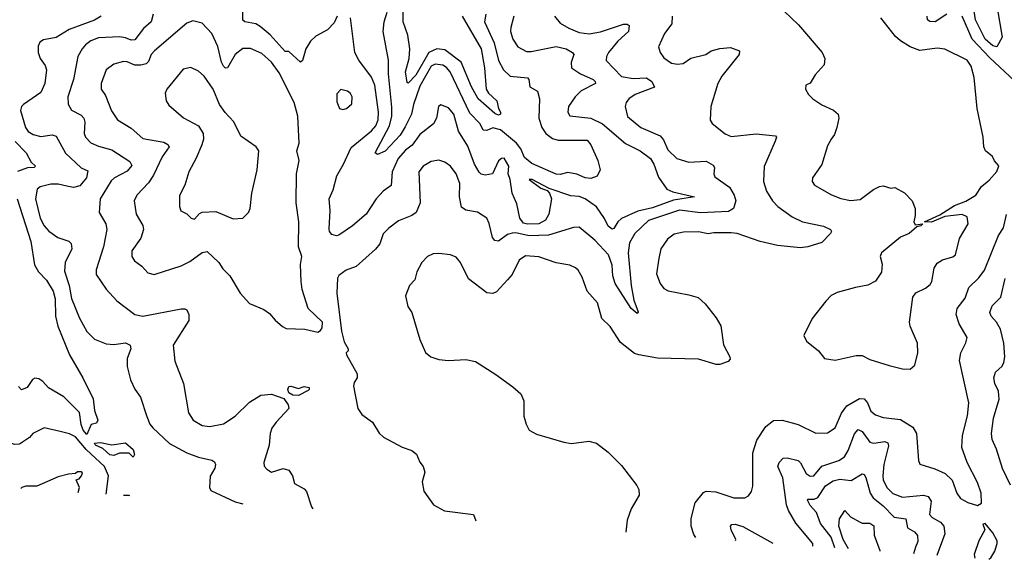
# Model space of a CAD drawing. Extents: x 1246230 to 1426786, y 660032 to 763141.
# Tile 9 of 256: x 1259076 to 1264194, y 670182 to 672986. Entities that reach past the tile are written whole.
import ezdxf

# ---------------------------------------------------------------- set-up
doc = ezdxf.new("R2010")
doc.units = 0

msp = doc.modelspace()

# ---------------------------------------------------------------- linework, layer by layer
at = {"layer": '0CON10XD'}
for points in [[(1261375.8, 673005), (1261474.8, 672835), (1261491.9, 672735), (1261500.5, 672625), (1261512.2, 672605), (1261556.4, 672565), (1261564.5, 672525), (1261575.6, 672505), (1261575.3, 672494.7), (1261565, 672490.4), (1261545, 672498.5), (1261459.2, 672575), (1261425, 672637.5), (1261370.5, 672765), (1261285, 672829.4), (1261245, 672834.4), (1261202.8, 672815), (1261135, 672698.5), (1261095, 672656.7), (1261090.5, 672660.5), (1261081.5, 672715), (1261099.7, 672785), (1261104.1, 672835), (1261094, 672905), (1261070, 672975), (1261068.1, 673095)], [(1263014, 673065), (1263125, 672959.2), (1263248, 672815), (1263261.2, 672785), (1263257.7, 672752.3), (1263210.9, 672699.1), (1263185, 672656.7), (1263163.3, 672645), (1263160.8, 672625), (1263176.6, 672596.6), (1263199.2, 672575), (1263245, 672543.3), (1263306.6, 672516.6), (1263330, 672495), (1263334.1, 672474.1), (1263323.7, 672426.3), (1263310.7, 672389.3), (1263294.5, 672365.5), (1263275, 672331.2), (1263246, 672234), (1263197.5, 672165), (1263195.8, 672145), (1263206.8, 672126.8), (1263296.1, 672076.1), (1263345, 672056.4), (1263395, 672046.4), (1263445, 672051.9), (1263515, 672104.4), (1263545, 672118.6), (1263565, 672122), (1263605, 672110), (1263625, 672113.8), (1263675.7, 672085.7), (1263715, 672044), (1263731.1, 672005), (1263731.7, 671968.3), (1263724, 671935), (1263730.7, 671920.7), (1263770, 671925), (1263760, 671915), (1263740, 671910), (1263700, 671875), (1263654.2, 671855.8), (1263556, 671775), (1263548.8, 671755), (1263558.8, 671715), (1263555.8, 671674.2), (1263525, 671627.5), (1263485, 671606.2), (1263420, 671595), (1263325, 671567.8), (1263295, 671552.2), (1263265.8, 671524.2), (1263195, 671433.1), (1263151.4, 671345), (1263165.8, 671315.8), (1263227.5, 671265), (1263260, 671225), (1263315, 671216.7), (1263425, 671241.4), (1263455, 671240.8), (1263495, 671220.8), (1263595, 671190), (1263665, 671172), (1263705, 671170)], [(1264157.2, 673047.1), (1264183.2, 672895), (1264155, 672845.4), (1264135, 672849.4), (1264094.8, 672884.8), (1264044.4, 672984.4), (1264030.6, 673075)], [(1259498.6, 673005), (1259465, 672982.9), (1259332.2, 672935), (1259265, 672893.6), (1259198.7, 672881.3), (1259180.7, 672869.3), (1259171.7, 672848.3), (1259170.9, 672815), (1259182.2, 672785), (1259208.5, 672748.5), (1259215.4, 672725), (1259205.9, 672654.1), (1259185, 672607.8), (1259095.3, 672544.7), (1259085.3, 672534.7), (1259079.6, 672515), (1259105, 672425.8), (1259119.6, 672405), (1259145, 672389.1), (1259185, 672378.9), (1259245, 672387.5), (1259265, 672380.6), (1259313, 672293), (1259395, 672216.2), (1259430, 672200), (1259422.5, 672165), (1259387.6, 672122.4), (1259355, 672113.9), (1259320.6, 672120.6), (1259275, 672131.9), (1259237.9, 672132.1), (1259182.3, 672117.7), (1259165.7, 672105), (1259157.5, 672055), (1259182.1, 671955), (1259202.4, 671915), (1259227.9, 671887.9), (1259274.3, 671854.2), (1259332, 671835), (1259343.8, 671823.8), (1259346.7, 671795), (1259311.3, 671725), (1259308.9, 671678.9), (1259332.4, 671605), (1259345, 671537.5), (1259386.4, 671435), (1259424.5, 671365), (1259465.4, 671325.4), (1259525, 671302.2), (1259565, 671298.5), (1259625, 671306.8), (1259650.6, 671295), (1259653.8, 671275), (1259634.6, 671225), (1259633.9, 671183.9), (1259651.5, 671115), (1259675, 671066), (1259703.3, 671025), (1259736.9, 670925), (1259752.2, 670885), (1259767.5, 670865), (1259854, 670784), (1259945, 670735.3), (1260005, 670713.1), (1260075, 670697.1), (1260087.9, 670687.9), (1260094.2, 670675), (1260090.6, 670655), (1260066.4, 670613.6), (1260062.5, 670555), (1260069.8, 670539.8), (1260195, 670481.4), (1260235, 670470.4)], [(1259769.2, 673015), (1259760, 672975), (1259719.9, 672940.1), (1259675, 672880.5), (1259655, 672878.8), (1259625, 672892.5), (1259595, 672897.3), (1259485, 672891.6), (1259445, 672875.3), (1259418.5, 672855), (1259399.6, 672835), (1259377.7, 672795), (1259354.7, 672675.3), (1259325.5, 672585), (1259327.8, 672547.8), (1259345.3, 672515.3), (1259395, 672490), (1259408.8, 672475), (1259414, 672454), (1259410.7, 672395), (1259417.3, 672375), (1259445.3, 672345.3), (1259485, 672329.6), (1259555, 672309.6), (1259648.5, 672248.5), (1259658.1, 672228.1), (1259635, 672199.7), (1259569.4, 672165), (1259550.9, 672149.2), (1259494.6, 672055), (1259488.9, 671985), (1259522.7, 671925), (1259528.1, 671895), (1259511.5, 671805), (1259473.1, 671686.9), (1259472.6, 671662.6), (1259525.4, 671585.4), (1259580, 671525), (1259675, 671454.5), (1259715, 671445.5), (1259915, 671484.4), (1259935, 671484.3), (1259945, 671478), (1259954.4, 671455), (1259955, 671423.3), (1259873.3, 671295), (1259882.2, 671212.2), (1259928.1, 671095), (1259953, 670943), (1259977.5, 670905), (1260025, 670877.1), (1260065, 670871.9), (1260135, 670886.9), (1260195, 670925.6), (1260270.7, 670999.3), (1260330, 671035), (1260385, 671039.4), (1260448.3, 671018.3), (1260472, 670985), (1260475.5, 670965), (1260408.9, 670895), (1260387.2, 670862.8), (1260378.5, 670835), (1260372.7, 670775), (1260345.7, 670685), (1260345.8, 670665.8), (1260359.7, 670649.7), (1260385, 670635.6), (1260445, 670654.8), (1260475.3, 670645), (1260494.3, 670615), (1260505, 670575.7), (1260555, 670548.6), (1260567.1, 670535), (1260592.9, 670455), (1260598.9, 670444.4)], [(1260726.7, 673005), (1260710.5, 672969.5), (1260676.3, 672933.7), (1260615, 672900), (1260587.9, 672875), (1260563.9, 672835), (1260546.2, 672773.8), (1260535, 672766), (1260475, 672821.2), (1260455, 672820), (1260377, 672907), (1260325, 672950.9), (1260304, 672964), (1260246.7, 672975), (1260235, 672984.2), (1260236.1, 673046.1)], [(1261645, 673004), (1261628.2, 672945), (1261627.3, 672925), (1261640, 672885), (1261665, 672844.5), (1261710.5, 672820.5), (1261735, 672820.4), (1261865, 672847.1), (1261917.1, 672835), (1261948.8, 672815), (1261956, 672805), (1261942.7, 672762.7), (1261944, 672735), (1261990.6, 672705), (1262056.7, 672675), (1262068.1, 672665), (1262069.2, 672655), (1261995, 672616.7), (1261962.7, 672585), (1261928.9, 672535), (1261925.6, 672505), (1261935, 672486), (1262045, 672474.7), (1262105.2, 672445.2), (1262225, 672343.3), (1262301.5, 672305), (1262355, 672265.4), (1262372.7, 672235), (1262396.9, 672166.9), (1262440, 672105), (1262471.5, 672091.5), (1262584.3, 672065.7), (1262475, 672048.8), (1262365, 672008.1), (1262289.5, 671990.5), (1262205, 671952.3), (1262185.4, 671935), (1262165, 671900.6), (1262155, 671897.8), (1262135, 671912.5), (1262115, 671953.3), (1262073.7, 672013.7), (1262015.2, 672055.2), (1261985, 672067.9), (1261940.7, 672070.7), (1261828.3, 672108.3), (1261740, 672155), (1261723.6, 672156.4), (1261785, 672111.2), (1261817.7, 672097.7), (1261830, 672085), (1261840, 672055), (1261826.2, 671975), (1261808.9, 671945), (1261775, 671926), (1261715, 671923.6), (1261695, 671929.2), (1261675.3, 671955), (1261659.3, 672029.3), (1261636.7, 672085), (1261626.2, 672155), (1261615.6, 672185), (1261618.1, 672225), (1261595, 672265.8), (1261580, 672265), (1261565, 672252), (1261534.4, 672185.6), (1261495, 672178.2), (1261475, 672183.3), (1261465, 672193.1), (1261439.7, 672235), (1261405, 672328.1), (1261356, 672406), (1261332.7, 672495), (1261305, 672527.5), (1261265, 672544), (1261252.9, 672535), (1261243.3, 672475), (1261227.1, 672445), (1261155, 672388.8), (1261116.2, 672333.8), (1261081.9, 672308.1), (1261042.8, 672265), (1261012, 672195), (1261006.4, 672125), (1260965, 672095.5), (1260929.1, 672055), (1260877.5, 671975), (1260805, 671914.4), (1260735, 671866.7), (1260723.2, 671863.2), (1260699.1, 671869.1), (1260685.8, 671885), (1260685, 671900), (1260690.4, 671995), (1260684.5, 672055), (1260705, 672102.5), (1260724.5, 672175.5), (1260759.5, 672235), (1260798.6, 672321.4), (1260905, 672407.8), (1260926.5, 672435), (1260939.2, 672465), (1260941.6, 672505), (1260922.3, 672645), (1260905, 672687.1), (1260838.5, 672775), (1260817.1, 672815), (1260795.6, 672995.6)], [(1261855.6, 673005), (1261885, 672968.6), (1261931.2, 672941.2), (1261985, 672920), (1262036.9, 672913.1), (1262095, 672922.2), (1262215, 672963.5), (1262233, 672963), (1262243.8, 672955), (1262240, 672925), (1262184.7, 672875), (1262137.1, 672815), (1262126.9, 672795), (1262125, 672773.8), (1262205, 672690.8), (1262265, 672679.7), (1262335, 672684.6), (1262362.2, 672665), (1262375.8, 672635), (1262275, 672598), (1262241.8, 672575), (1262227.9, 672555), (1262223.1, 672535), (1262235, 672483.1), (1262305, 672426.2), (1262405, 672382.7), (1262421.8, 672361.8), (1262445, 672309.4), (1262492.5, 672265), (1262555, 672246), (1262645, 672250.9), (1262680.6, 672230.6), (1262687.9, 672217.9), (1262684.3, 672185), (1262689.1, 672169.1), (1262765.3, 672115.3), (1262790, 672075), (1262799.2, 672045), (1262785.8, 672005), (1262760.4, 671989.6), (1262615, 671982.3), (1262505, 671996.9), (1262345, 671943.3), (1262272.9, 671875), (1262245, 671826.2), (1262238.9, 671775), (1262254.5, 671604.5), (1262269.1, 671529.1), (1262291.2, 671468.8), (1262285, 671458.8), (1262255, 671486), (1262171.9, 671615), (1262160, 671655), (1262155, 671710.8), (1262137.5, 671765), (1262065, 671840.4), (1261985, 671907.1), (1261955, 671906.5), (1261824, 671866), (1261725, 671862.9), (1261655, 671878.8), (1261635, 671877.6), (1261611, 671869), (1261565, 671835.6), (1261545, 671839.2), (1261533.8, 671853.8), (1261517, 671927), (1261504.4, 671955), (1261455, 671986.4), (1261395, 671996.4), (1261372.4, 672012.4), (1261362.3, 672065), (1261363.9, 672135), (1261345.3, 672185), (1261315, 672224.5), (1261285, 672245.4), (1261255, 672255.3), (1261215, 672249.3), (1261173.1, 672225), (1261151.5, 672195), (1261156.8, 672035), (1261136.4, 671985), (1261115, 671968.8), (1261045, 671941.1), (1260995, 671903.3), (1260966.1, 671873.9), (1260948.1, 671821.9), (1260925, 671792.9), (1260825, 671703.1), (1260772.5, 671685), (1260733.9, 671656.1), (1260727.6, 671642.4), (1260723.8, 671565), (1260748.2, 671368.2), (1260762.1, 671312.1), (1260783.3, 671275), (1260782.5, 671265), (1260772.5, 671255), (1260773.8, 671245), (1260830.9, 671145), (1260829.5, 671125), (1260815, 671101.2), (1260811.7, 671081.7), (1260834.2, 670965), (1260854.3, 670934.3), (1260910, 670895), (1260945, 670837.5), (1260966.4, 670816.4), (1261064.1, 670764.1), (1261115, 670746.7), (1261138.3, 670728.3), (1261155, 670687.5), (1261173.6, 670663.6), (1261181.2, 670635), (1261168, 670585), (1261175.9, 670535.9), (1261226.2, 670465), (1261284.5, 670434.5), (1261434.3, 670414.3), (1261446.8, 670381.2)], [(1261499.1, 673015), (1261491.4, 672975), (1261542.2, 672865), (1261565, 672774.2), (1261590.4, 672725), (1261625, 672692.5), (1261715, 672683.3), (1261723.3, 672675), (1261727.6, 672637.6), (1261767.5, 672615), (1261778.1, 672575), (1261775.3, 672475), (1261790.3, 672425), (1261811.3, 672395), (1261845, 672369.5), (1261875, 672359.3), (1262025, 672359.2), (1262044.3, 672335), (1262081.2, 672255), (1262093.8, 672205), (1262077, 672173), (1262045, 672160.5), (1262015, 672163.8), (1261972.5, 672182.5), (1261925, 672192.5), (1261885, 672180.8), (1261865, 672182.5), (1261738.4, 672238.4), (1261699.8, 672269.8), (1261680.5, 672315), (1261657.7, 672345), (1261575, 672412.9), (1261535.3, 672424.7), (1261505, 672410), (1261485, 672412.7), (1261468.8, 672445), (1261415, 672500.7), (1261314.1, 672715), (1261295, 672737.8), (1261275, 672750.3), (1261235, 672755.6), (1261214.4, 672745), (1261155, 672640.8), (1261122.3, 672545), (1261113.2, 672495), (1261080.1, 672429.9), (1261053.2, 672386.8), (1260975, 672302.9), (1260935.8, 672285.8), (1260924.4, 672295), (1260998.1, 672435), (1261011.1, 672485), (1261010.9, 672530.9), (1260992.8, 672705), (1260993.5, 672775), (1260966, 672925), (1260970.3, 672975), (1260986.5, 673025)], [(1262467.1, 673005), (1262465.8, 672965), (1262428.6, 672915), (1262396.7, 672845), (1262405, 672816.2), (1262425, 672787.5), (1262465, 672760.6), (1262495.5, 672754.5), (1262525, 672759.2), (1262565, 672785.8), (1262642.5, 672805), (1262670, 672825), (1262715, 672837.1), (1262771.7, 672841.7), (1262817.5, 672825), (1262816.7, 672805), (1262726.6, 672693.4), (1262704.7, 672655), (1262668.2, 672535), (1262665, 672463.3), (1262675, 672446), (1262742.8, 672392.8), (1262775, 672379.4), (1262905, 672393.1), (1263005, 672382.5), (1263010, 672375), (1263003.8, 672355), (1262946, 672224), (1262941.8, 672145), (1262958.2, 672095), (1262988.8, 672045), (1263017.5, 672015), (1263092.3, 671962.3), (1263145, 671935.4), (1263255, 671913.1), (1263291.2, 671895), (1263296.2, 671885), (1263291.2, 671875), (1263245, 671827.5), (1263173.3, 671805), (1263135, 671801.4), (1263015, 671812.9), (1262924.3, 671834.3), (1262805, 671874.7), (1262775, 671878.5), (1262685, 671879.1), (1262655, 671873.1), (1262605, 671883.2), (1262527.3, 671882.7), (1262478.8, 671871.2), (1262444, 671846), (1262409.4, 671795), (1262398, 671745), (1262386.9, 671665), (1262404.4, 671615), (1262425, 671590), (1262447, 671577), (1262555, 671556.9), (1262602, 671542), (1262639.5, 671509.5), (1262696.3, 671436.3), (1262720, 671395), (1262735, 671296.7), (1262766.7, 671235), (1262768.3, 671221.7), (1262759.5, 671210.5), (1262715, 671194), (1262695.9, 671194.1), (1262605, 671221.9), (1262392.1, 671227.9), (1262295, 671243.8), (1262272.2, 671252.2), (1262199.4, 671309.4), (1262145, 671392.5), (1262102.7, 671432.7), (1262080, 671515), (1262026.5, 671575), (1261998.9, 671648.9), (1261978.2, 671685), (1261965, 671696.2), (1261935, 671711.1), (1261865, 671721.8), (1261775, 671754), (1261705, 671758.5), (1261673.1, 671736.9), (1261635, 671661.9), (1261611.8, 671635), (1261555, 671572), (1261535, 671563.3), (1261505, 671566), (1261409.6, 671639.6), (1261366.5, 671725), (1261345, 671751.9), (1261315, 671764.4), (1261255, 671771.4), (1261225, 671768.6), (1261195, 671756), (1261165.8, 671725), (1261140, 671675), (1261129.2, 671635), (1261102.9, 671605), (1261080.5, 671550.5), (1261094.2, 671495), (1261114, 671465), (1261156, 671325), (1261186.1, 671256.1), (1261213.9, 671233.9), (1261255, 671221.2), (1261305, 671216), (1261395, 671220), (1261445, 671210), (1261551.7, 671141.7), (1261639.1, 671079.1), (1261681.2, 671041.2), (1261696, 671005), (1261696.4, 670926.4), (1261708.8, 670885), (1261725, 670853.3), (1261762.3, 670832.3), (1261905, 670790), (1261945, 670784), (1262035, 670796.7), (1262075, 670785.8), (1262135, 670738.5), (1262205, 670668.7), (1262284.4, 670565), (1262294, 670545), (1262296.7, 670515), (1262253.8, 670445), (1262233.3, 670385), (1262226.7, 670323)], [(1263895, 673015.3), (1263835, 672974.6), (1263806.4, 672976.4), (1263794.3, 672985), (1263792.5, 673005)], [(1264273.9, 672643.9), (1264118.2, 672788.2), (1264027.6, 672885), (1263974.5, 673004.5)], [(1260625, 671362.5), (1260639.3, 671370.7), (1260647.5, 671385), (1260650, 671415), (1260574.7, 671484.7), (1260545, 671583.3), (1260539.1, 671625), (1260535.8, 671714.2), (1260542, 671755), (1260525.8, 671805), (1260526.4, 671935), (1260512.5, 672035), (1260514, 672185), (1260529.1, 672255), (1260516.8, 672305), (1260527.7, 672345), (1260521.1, 672485), (1260502.5, 672555), (1260425, 672709.1), (1260385, 672765.4), (1260335, 672811.1), (1260275, 672836.8), (1260235, 672836.2), (1260195, 672804.5), (1260155.7, 672735), (1260145, 672734.2), (1260135, 672744.2), (1260125, 672766), (1260106.1, 672846.1), (1260074.6, 672915), (1260025, 672968.5), (1259975, 672979.4), (1259945, 672968.1), (1259776.2, 672825), (1259759.6, 672805), (1259745, 672768), (1259732.6, 672757.4), (1259705, 672749.2), (1259675, 672749.2), (1259635, 672767.7), (1259615, 672769.6), (1259564.6, 672755.4), (1259525.7, 672725), (1259500, 672655), (1259499.5, 672625), (1259521.8, 672591.8), (1259552.6, 672512.6), (1259583.3, 672465), (1259655, 672422.2), (1259715, 672369.5), (1259825, 672349.6), (1259845, 672338.1), (1259853.1, 672325), (1259816.5, 672273.5), (1259771.2, 672178.8), (1259745, 672138.9), (1259684.4, 672075), (1259671.4, 672045), (1259680.9, 671975), (1259716.4, 671916.4), (1259720, 671895), (1259705, 671850.8), (1259658.9, 671785), (1259658.5, 671755), (1259672.4, 671732.4), (1259710, 671705), (1259741.1, 671671.1), (1259775, 671662.5), (1259915, 671706.7), (1259960.2, 671729.8), (1260025, 671776.7), (1260050.9, 671780.9), (1260111.4, 671725), (1260131.7, 671691.7), (1260168, 671655), (1260222, 671565), (1260271.2, 671511.2), (1260345, 671480), (1260375, 671460), (1260404.3, 671424.3), (1260441.2, 671391.2), (1260461.2, 671381.2), (1260557.7, 671377.7), (1260625, 671362.5)], [(1263705, 671170), (1263729.5, 671190.5), (1263744.2, 671255), (1263742.9, 671305), (1263705, 671393.3), (1263701.9, 671415), (1263718.6, 671545), (1263735, 671566), (1263785, 671590.6), (1263809.1, 671610.9), (1263816.7, 671625), (1263829.5, 671695), (1263845, 671721.4), (1263872.4, 671737.6), (1263926.9, 671753.1), (1263940, 671765), (1263961.5, 671848.5), (1264005.6, 671925), (1264001.1, 671961.1), (1263975, 671974.6), (1263885.8, 671964.2), (1263815, 671934.6), (1263780, 671935), (1263858.7, 671971.3), (1263935, 672021.1), (1263995, 672042.7), (1264045.8, 672075), (1264075, 672120), (1264115, 672152.5), (1264155, 672197.5), (1264166.4, 672226.4), (1264143.3, 672253.3), (1264132.5, 672275), (1264096.7, 672305), (1264088, 672325), (1264084.3, 672375), (1264052.5, 672525), (1264036.8, 672685), (1264021.5, 672745), (1264000.5, 672775), (1263885, 672833.2), (1263845, 672837.8), (1263755, 672826.5), (1263705, 672845.4), (1263655, 672875.3), (1263629.5, 672899.5), (1263552.5, 672995)], [(1259985, 671950), (1260010.9, 671979.1), (1260025, 671985.7), (1260095, 671989.4), (1260185, 671951.4), (1260235, 671954), (1260265, 671983.8), (1260274.3, 672005.7), (1260282.2, 672085), (1260310.4, 672205), (1260318.5, 672305), (1260305.5, 672325), (1260225, 672380), (1260189.3, 672455), (1260143.2, 672503.2), (1260114.7, 672544.7), (1260081.2, 672625), (1260035, 672692.9), (1260005, 672718.6), (1259965, 672737.1), (1259925, 672729.2), (1259840, 672625), (1259832, 672605), (1259837.5, 672565), (1259851.3, 672541.3), (1259926.4, 672476.4), (1260005, 672434.2), (1260029.5, 672395), (1260030.4, 672365), (1260023.4, 672336.6), (1259993.9, 672266.1), (1259954.2, 672195), (1259935, 672126.7), (1259907.3, 672072.7), (1259906.2, 672015), (1259913.6, 671993.6), (1259945, 671976.7), (1259966.7, 671955), (1259985, 671950)], [(1260755, 672518.8), (1260775, 672523.8), (1260801.7, 672548.3), (1260803.8, 672585), (1260795, 672603.3), (1260780, 672615), (1260745, 672623.3), (1260725, 672600), (1260725, 672560), (1260737.5, 672525), (1260755, 672518.8)], [(1259052.7, 672352.7), (1259108.9, 672295), (1259135.5, 672245.5), (1259157.5, 672225), (1259151.7, 672218.3), (1259116.7, 672216.7), (1259065, 672198)], [(1259062.7, 672055), (1259133.2, 671833.2), (1259152.2, 671712.2), (1259173.3, 671675), (1259215, 671632.7), (1259249.4, 671575), (1259259.6, 671535), (1259261.2, 671445), (1259273.8, 671393.8), (1259335.4, 671245), (1259404.2, 671125), (1259456.8, 671016.8), (1259464, 670955), (1259481.9, 670905), (1259475, 670890), (1259447, 670883), (1259425, 670830), (1259405, 670853.3), (1259395, 670883.1), (1259386.9, 670945), (1259305, 671025.6), (1259225, 671072.5), (1259195.7, 671105.7), (1259175, 671119.6), (1259155, 671122.5), (1259142.9, 671117.1), (1259114.5, 671075.5), (1259085, 671062.9), (1259069.2, 671079.2)], [(1262590.8, 670295.8), (1262580.7, 670310.7), (1262565.6, 670355), (1262565.6, 670394.4), (1262586.7, 670475), (1262631.1, 670528.9), (1262645, 670535.6), (1262695, 670532.3), (1262788, 670502), (1262845, 670501.8), (1262865, 670511.4), (1262880.5, 670535), (1262887.6, 670562.4), (1262886.2, 670735), (1262908.3, 670801.7), (1262955, 670871.4), (1262995, 670902.9), (1263040, 670905), (1263091.1, 670891.1), (1263122.8, 670882.8), (1263215, 670837.5), (1263275, 670838.8), (1263315, 670865.8), (1263348.6, 670941.4), (1263375, 670978.8), (1263441.7, 671018.3), (1263465, 671016.8), (1263483.1, 670995), (1263501.2, 670951.2), (1263525, 670932.2), (1263565, 670918.5), (1263655, 670908.8), (1263719.1, 670869.2), (1263738.2, 670835), (1263748, 670695), (1263755, 670676.7), (1263832.3, 670652.3), (1263887.2, 670627.2), (1263922.6, 670592.6), (1263948.1, 670525), (1263967.4, 670497.4), (1264005, 670477.1), (1264055, 670461.2), (1264075.8, 670474.2), (1264074.3, 670525.7), (1264055, 670582), (1264000.5, 670685), (1263973.8, 670763.8), (1263977.1, 670825), (1264002.6, 670927.4), (1264009.2, 670995), (1263962.2, 671215), (1263968.1, 671255), (1263993.7, 671306.3), (1264000.6, 671335), (1263960.4, 671405), (1263944.5, 671455), (1263950, 671485), (1263990.2, 671539.8), (1264009.6, 671595), (1264061.5, 671645), (1264091.2, 671685), (1264164.6, 671865), (1264189.6, 671905), (1264206.5, 671973.5)], [(1264227.3, 670567.3), (1264184.7, 670654.7), (1264154.4, 670755), (1264130.7, 670805), (1264127.6, 670835), (1264138.8, 670915), (1264166.8, 671015), (1264164.2, 671055.8), (1264144.5, 671095), (1264139.1, 671125), (1264149.1, 671155), (1264183.1, 671185), (1264192.2, 671205), (1264197.1, 671235), (1264191.5, 671305), (1264175, 671377.5), (1264153.7, 671413.7), (1264125.5, 671445), (1264119.1, 671465), (1264131.5, 671498.5), (1264176.5, 671543.5), (1264199, 671641)], [(1260525, 671032.7), (1260495, 671034.6), (1260475, 671047.8), (1260469.1, 671065), (1260475, 671079.2), (1260485, 671081.4), (1260525, 671070), (1260555, 671080), (1260580, 671075), (1260581.2, 671065), (1260575, 671060), (1260525, 671032.7)], [(1259525.8, 670519.9), (1259537.7, 670615), (1259517.3, 670665), (1259422.1, 670752.1), (1259365, 670818.9), (1259335, 670834.7), (1259286.3, 670846.3), (1259202.5, 670865), (1259143.8, 670836.2), (1259126.2, 670815), (1259075, 670780.8), (1259048.8, 670778.8), (1259015, 670790), (1258991.7, 670778.3), (1258973, 670757), (1258984, 670715), (1258955, 670653.1), (1258923.8, 670605), (1258875, 670569.2), (1258857.7, 670566.4)], [(1263199.1, 670250.5), (1263198.5, 670265), (1263110.1, 670370.1), (1263072.3, 670435), (1263061.2, 670465), (1263043.5, 670605), (1263017.5, 670665), (1263023.6, 670685), (1263045, 670708.2), (1263065, 670709.2), (1263122.5, 670695), (1263135, 670683.5), (1263165, 670628.2), (1263185, 670614), (1263203.7, 670616.3), (1263245, 670666.3), (1263334.4, 670695.6), (1263362.9, 670715), (1263382.5, 670747.5), (1263415, 670833.3), (1263435, 670856.2), (1263455, 670845.4), (1263495, 670791.6), (1263516.2, 670786.2), (1263573.4, 670793.4), (1263588.2, 670788.2), (1263591.5, 670771.5), (1263568.2, 670675), (1263563.2, 670615), (1263565.3, 670595), (1263583.2, 670555), (1263615, 670524.7), (1263665, 670505.3), (1263775, 670515.7), (1263798.8, 670508.8), (1263813.5, 670485), (1263806.2, 670415), (1263818.7, 670398.7), (1263862.7, 670375), (1263880, 670355), (1263884.6, 670315), (1263843.7, 670202.4)], [(1259665, 670712.5), (1259645, 670734), (1259595, 670734.3), (1259565, 670720.9), (1259545, 670725.4), (1259507.1, 670757.1), (1259469.6, 670775), (1259464.6, 670785), (1259495, 670789.6), (1259555, 670777.3), (1259625, 670788.1), (1259665, 670753.3), (1259672.5, 670727.5), (1259665, 670712.5)], [(1259379.1, 670530.1), (1259385.8, 670555), (1259370, 670595), (1259385, 670600), (1259397.5, 670615), (1259401.7, 670631.7), (1259395, 670637.5), (1259377, 670637), (1259365, 670627.5), (1259330, 670625), (1259275, 670611.2), (1259165, 670562), (1259107.7, 670562.3), (1259086.7, 670555), (1259082.2, 670550.8)], [(1263313.7, 670241.9), (1263295, 670296.9), (1263238.6, 670368.6), (1263217.3, 670425), (1263185, 670462.3), (1263170.9, 670489.1), (1263174.7, 670495.3), (1263205, 670495.2), (1263225, 670502.6), (1263265, 670564.7), (1263305, 670590.3), (1263338.7, 670598.7), (1263397.8, 670592.2), (1263455, 670625.7), (1263465, 670622.5), (1263475, 670608), (1263496.5, 670526.5), (1263512.3, 670502.3), (1263565, 670460.7), (1263621.7, 670401.7), (1263682.1, 670392.1), (1263690.5, 670345), (1263727.1, 670325), (1263743.5, 670305), (1263744, 670275), (1263732.4, 670245), (1263722.9, 670211.4)], [(1259648.2, 670511.3), (1259645, 670513.5), (1259614.9, 670513.6)], [(1263383.7, 670236.7), (1263356.8, 670285), (1263334.2, 670355), (1263337.1, 670392.9), (1263365, 670436), (1263395, 670402.3), (1263445, 670374.5), (1263455, 670369.5), (1263495, 670370.4), (1263516.4, 670356.4), (1263517.1, 670307.1), (1263547.3, 670227.3), (1263547.9, 670224.4)], [(1262797.7, 670280.4), (1262798.1, 670285), (1262773.8, 670335), (1262770.6, 670355), (1262777.4, 670362.6), (1262794.7, 670365.3), (1262835, 670352.4), (1262990.7, 670266)], [(1264114.3, 670182.2), (1264125, 670190), (1264145.8, 670225), (1264158, 670265), (1264157.3, 670277.3), (1264135, 670320), (1264095, 670367.5), (1264082.5, 670365), (1264092.5, 670335), (1264061.4, 670278.6), (1264037.3, 670207.3), (1264041.1, 670187.6)]]:
    msp.add_lwpolyline(points, dxfattribs=at)

doc.saveas('drawing.dxf')
